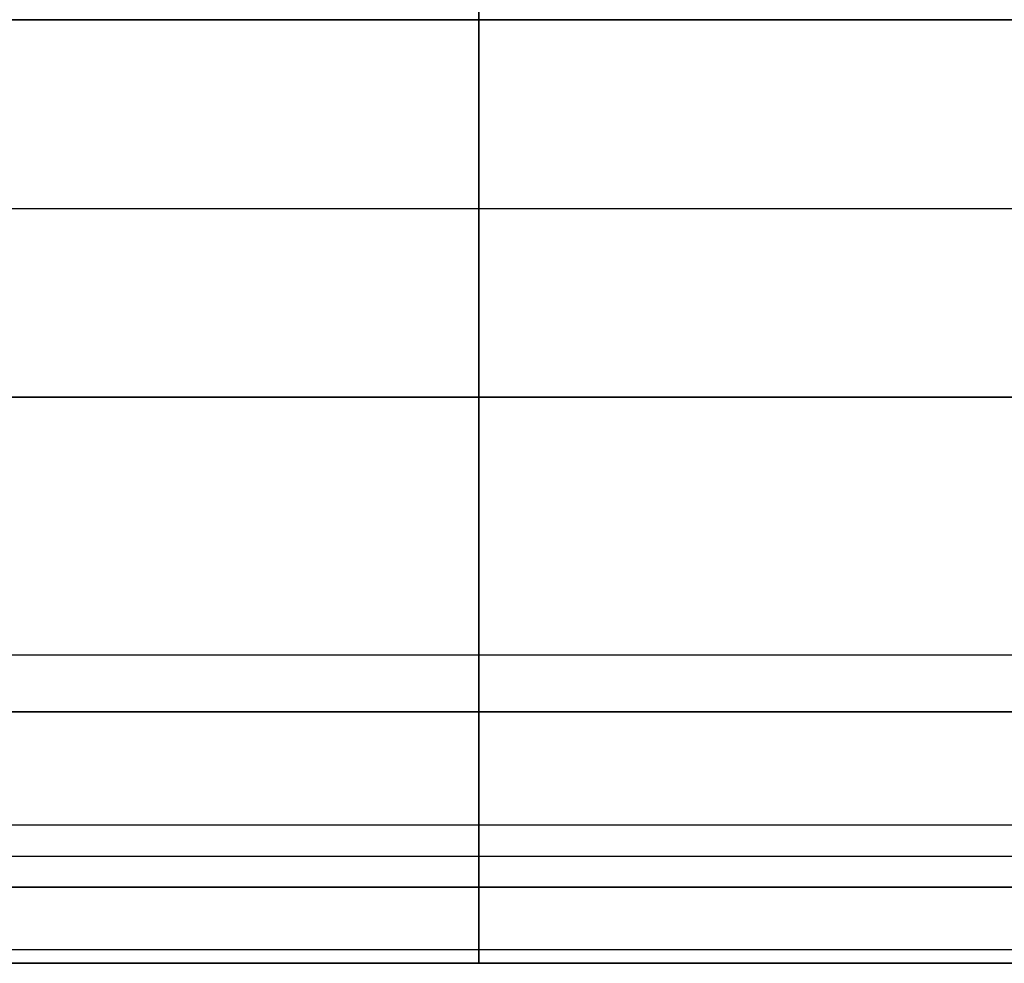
# Model space of a CAD drawing. Extents: x -34 to 105, y -36 to 75.
# Tile 10 of 28: x 26 to 65, y -30 to 8. Entities that reach past the tile are written whole.
import ezdxf

# ---------------------------------------------------------------- set-up
doc = ezdxf.new("R2010")
doc.units = 0
doc.layers.add('DEFAULT', color=7, linetype='CONTINUOUS')

msp = doc.modelspace()

# ---------------------------------------------------------------- linework, layer by layer
at = {"layer": 'DEFAULT'}
for p, q in [((83.6, 7.5, -30), (5.6, 7.5, -30)), ((5.6, 7.5, 30), (83.6, 7.5, 30)), ((44.6, 7.5, -30), (44.6, -7.5, -30)), ((44.6, -7.5, 30), (44.6, 7.5, 30)), ((5.6, 0, -30), (83.6, 0, -30)), ((5.6, 0, 30), (83.6, 0, 30)), ((5.6, -7.5, -30), (83.6, -7.5, -30)), ((83.6, -7.5, 30), (5.6, -7.5, 30)), ((83.6, -17.749, -29.488), (5.6, -17.749, -29.488)), ((83.6, -17.749, 29.488), (5.6, -17.749, 29.488)), ((83.6, -20, -27), (5.6, -20, -27)), ((5.6, -20, -24.5), (83.6, -20, -24.5)), ((5.6, -20, 24.5), (83.6, -20, 24.5)), ((5.6, -20, 27), (83.6, -20, 27)), ((5.6, -20, -25.75), (83.6, -20, -25.75)), ((5.6, -20, 25.75), (83.6, -20, 25.75)), ((44.6, -20, -27), (44.6, -20, -24.5)), ((44.6, -20, 24.5), (44.6, -20, 27)), ((5.6, -24.5, -20), (83.6, -24.5, -20)), ((5.6, -24.5, 20), (83.6, -24.5, 20)), ((44.6, -24.5, -20), (44.6, -26.975, -20)), ((44.6, -26.975, 20), (44.6, -24.5, 20)), ((5.6, -25.738, -20), (83.6, -25.738, -20)), ((5.6, -25.738, 20), (83.6, -25.738, 20)), ((5.6, -26.975, -20), (83.6, -26.975, -20)), ((83.6, -26.975, 20), (5.6, -26.975, 20)), ((83.6, -29.462, -17.762), (5.6, -29.462, -17.762)), ((83.6, -29.462, 17.762), (5.6, -29.462, 17.762)), ((83.6, -30, -7.5), (5.6, -30, -7.5)), ((5.6, -30, 7.5), (83.6, -30, 7.5)), ((5.6, -30), (83.6, -30)), ((44.6, -30, -7.5), (44.6, -30, 7.5))]:
    msp.add_line(p, q, dxfattribs=at)
at = {"layer": 'DEFAULT', "extrusion": (1, 0, 0)}
for centre, radius, start, end in [((7.5, 72.75, 44.6), 102.75, 270, 275.72481), ((7.5, -72.75, 44.6), 102.75, 84.27519, 90), ((-7.5, 72.75, 44.6), 102.75, 264.27519, 270), ((-7.5, -72.75, 44.6), 102.75, 90, 95.72481), ((-17.5, -27, 44.6), 2.5, 180, 264.2752), ((-17.5, 27, 44.6), 2.5, 95.7248, 180), ((-24.5, -24.5, 44.6), 4.5, 0, 90), ((-24.5, 24.5, 44.6), 4.5, 270, 0), ((-26.975, -17.5, 44.6), 2.5, 186.007, 270), ((-26.975, 17.5, 44.6), 2.5, 90, 173.993), ((68.056, -7.5, 44.6), 98.056, 180, 186.00703), ((68.056, 7.5, 44.6), 98.056, 173.99297, 180)]:
    msp.add_arc(centre, radius, start, end, dxfattribs=at)

doc.saveas('drawing.dxf')
